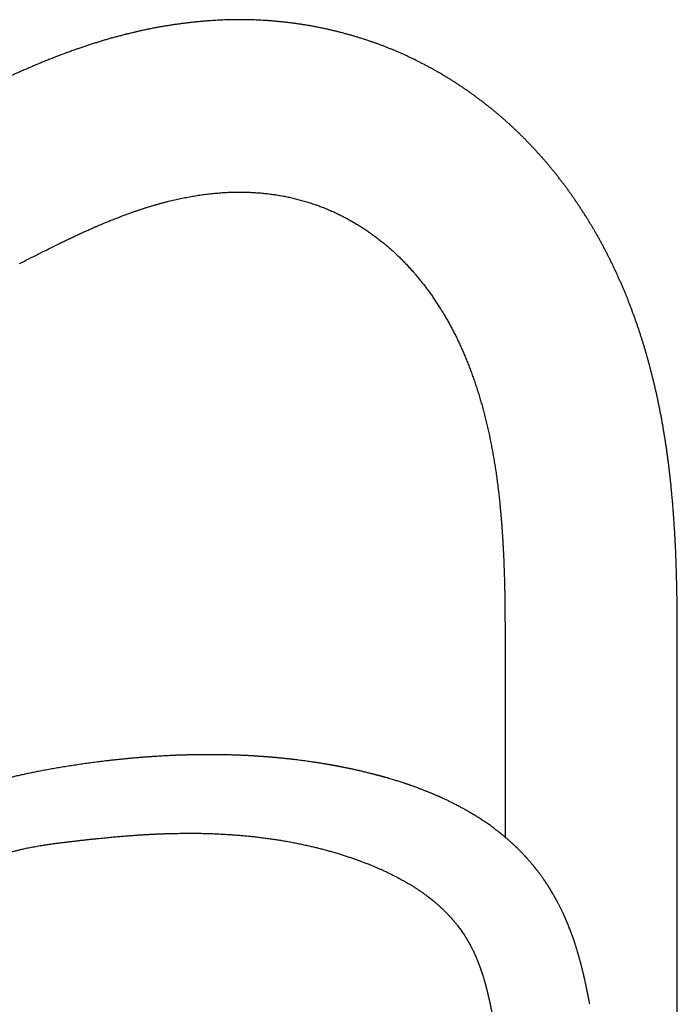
# Model space of a CAD drawing. Header units: millimetres. Extents: x 8 to 1080, y 12 to 906.
# Tile 14 of 76: x 150 to 257, y 746 to 906. Entities that reach past the tile are written whole.
import ezdxf

# ---------------------------------------------------------------- set-up
doc = ezdxf.new("R2010")
doc.units = ezdxf.units.MM

msp = doc.modelspace()

# ---------------------------------------------------------------- linework, layer by layer
at = {"color": 7, "linetype": 'Continuous', "lineweight": 30}
for p, q in [((228.61, 801.81), (228.61, 773.01)), ((256.61, 729.65), (256.61, 801.81)), ((156.94, 772.18), (156.94, 772.18))]:
    msp.add_line(p, q, dxfattribs=at)
for points, knots in [([(180.68, 905.66), (180.56, 905.66), (180.24, 905.63), (179.71, 905.59), (179.1, 905.54), (178.49, 905.48), (177.88, 905.41), (177.27, 905.35), (176.66, 905.27), (176.04, 905.2), (175.43, 905.11), (174.82, 905.03), (174.21, 904.93), (173.6, 904.84), (172.99, 904.73), (172.38, 904.63), (171.77, 904.52), (171.16, 904.4), (170.56, 904.28), (169.95, 904.15), (169.34, 904.02), (168.73, 903.88), (168.12, 903.74), (167.53, 903.6), (167.08, 903.49), (166.83, 903.43), (166.77, 903.41)], [0, 0, 0, 0, 0.025376, 0.069073, 0.112777, 0.15649, 0.200214, 0.243949, 0.287697, 0.331457, 0.375232, 0.419021, 0.462827, 0.506649, 0.550488, 0.594346, 0.638222, 0.682119, 0.726036, 0.769974, 0.813935, 0.857918, 0.901925, 0.945957, 0.987725, 1, 1, 1, 1]), ([(195.23, 905.11), (195.12, 905.12), (194.82, 905.17), (194.33, 905.23), (193.77, 905.31), (193.2, 905.38), (192.64, 905.44), (192.07, 905.5), (191.5, 905.55), (190.94, 905.6), (190.37, 905.65), (189.81, 905.69), (189.24, 905.72), (188.67, 905.75), (188.11, 905.78), (187.54, 905.8), (186.97, 905.82), (186.41, 905.83), (185.84, 905.83), (185.27, 905.83), (184.71, 905.83), (184.14, 905.82), (183.57, 905.81), (183.01, 905.79), (182.44, 905.77), (181.87, 905.74), (181.32, 905.71), (180.92, 905.68), (180.71, 905.67), (180.68, 905.66)], [0, 0, 0, 0, 0.02301, 0.062038, 0.101052, 0.140049, 0.17903, 0.217996, 0.256948, 0.295887, 0.334815, 0.373732, 0.412639, 0.451538, 0.49043, 0.529315, 0.568195, 0.607071, 0.645944, 0.684814, 0.723684, 0.762554, 0.801425, 0.840298, 0.879174, 0.918055, 0.95694, 0.993795, 1, 1, 1, 1]), ([(206.73, 902.31), (206.62, 902.34), (206.34, 902.44), (205.87, 902.59), (205.33, 902.77), (204.79, 902.93), (204.24, 903.1), (203.7, 903.26), (203.16, 903.41), (202.61, 903.56), (202.07, 903.71), (201.52, 903.85), (200.98, 903.98), (200.43, 904.11), (199.89, 904.24), (199.34, 904.36), (198.79, 904.47), (198.25, 904.58), (197.7, 904.69), (197.15, 904.79), (196.61, 904.89), (196.06, 904.98), (195.6, 905.05), (195.32, 905.09), (195.23, 905.11)], [0, 0, 0, 0, 0.027865, 0.075651, 0.123401, 0.171105, 0.218765, 0.266382, 0.313956, 0.361489, 0.408981, 0.456433, 0.503847, 0.551223, 0.598562, 0.645866, 0.693135, 0.740371, 0.787575, 0.834748, 0.881891, 0.929006, 0.976094, 1, 1, 1, 1]), ([(166.77, 903.41), (166.65, 903.38), (166.32, 903.3), (165.78, 903.15), (165.14, 902.98), (164.51, 902.81), (163.88, 902.63), (163.24, 902.44), (162.61, 902.25), (161.98, 902.05), (161.35, 901.85), (160.72, 901.65), (160.09, 901.44), (159.47, 901.23), (159.01, 901.07), (158.75, 900.98), (158.69, 900.95)], [0, 0, 0, 0, 0.044379, 0.122303, 0.200255, 0.27825, 0.356288, 0.434372, 0.5125, 0.590675, 0.668897, 0.747166, 0.825484, 0.903851, 0.978201, 1, 1, 1, 1]), ([(158.69, 900.95), (158.56, 900.91), (158.19, 900.78), (157.59, 900.56), (156.88, 900.3), (156.17, 900.03), (155.46, 899.76), (154.76, 899.48), (154.05, 899.2), (153.35, 898.92), (152.64, 898.63), (151.94, 898.33), (151.4, 898.1), (151.1, 897.97), (151.04, 897.94)], [0, 0, 0, 0, 0.05111, 0.143195, 0.235309, 0.327466, 0.419666, 0.51191, 0.604198, 0.69653, 0.788906, 0.881327, 0.973792, 1, 1, 1, 1]), ([(218.09, 897.09), (217.99, 897.15), (217.74, 897.29), (217.32, 897.53), (216.83, 897.81), (216.34, 898.08), (215.85, 898.34), (215.36, 898.6), (214.87, 898.85), (214.37, 899.1), (213.88, 899.35), (213.38, 899.59), (212.89, 899.82), (212.39, 900.05), (211.9, 900.27), (211.4, 900.49), (210.9, 900.71), (210.4, 900.92), (209.9, 901.12), (209.4, 901.32), (208.9, 901.52), (208.4, 901.71), (207.89, 901.89), (207.39, 902.08), (207, 902.21), (206.78, 902.29), (206.73, 902.31)], [0, 0, 0, 0, 0.0253592, 0.0696274, 0.1138493, 0.1580129, 0.2021181, 0.2461648, 0.290153, 0.3340828, 0.3779543, 0.4217676, 0.4655229, 0.5092205, 0.5528607, 0.5964438, 0.6399702, 0.6834404, 0.7268549, 0.7702142, 0.8135189, 0.8567698, 0.8999673, 0.9431124, 0.9862057, 1, 1, 1, 1]), ([(151.04, 897.94), (150.89, 897.88), (150.49, 897.71), (149.82, 897.41), (149.04, 897.07), (148.26, 896.71), (147.48, 896.35), (146.7, 895.99), (145.92, 895.62), (145.14, 895.25), (144.42, 894.9), (143.95, 894.67), (143.75, 894.57)], [0, 0, 0, 0, 0.0584214, 0.165404, 0.2724117, 0.3794572, 0.4865405, 0.5936617, 0.7008208, 0.8080177, 0.9152524, 1, 1, 1, 1]), ([(226.84, 890.98), (226.76, 891.05), (226.53, 891.24), (226.15, 891.55), (225.7, 891.9), (225.25, 892.25), (224.8, 892.6), (224.35, 892.94), (223.9, 893.27), (223.44, 893.6), (222.99, 893.93), (222.53, 894.25), (222.07, 894.57), (221.61, 894.88), (221.15, 895.19), (220.69, 895.49), (220.23, 895.79), (219.76, 896.08), (219.3, 896.37), (218.83, 896.65), (218.43, 896.89), (218.18, 897.04), (218.09, 897.09)], [0, 0, 0, 0, 0.029478, 0.082239, 0.134952, 0.187603, 0.24019, 0.292712, 0.345168, 0.397558, 0.449879, 0.502131, 0.554313, 0.606425, 0.658466, 0.710434, 0.762329, 0.814151, 0.8659, 0.917573, 0.969173, 1, 1, 1, 1]), ([(235.06, 882.93), (234.99, 883.01), (234.8, 883.23), (234.48, 883.59), (234.1, 884.01), (233.73, 884.43), (233.35, 884.84), (232.97, 885.25), (232.58, 885.65), (232.2, 886.05), (231.81, 886.45), (231.42, 886.84), (231.03, 887.22), (230.64, 887.6), (230.24, 887.98), (229.85, 888.35), (229.45, 888.72), (229.05, 889.08), (228.65, 889.44), (228.24, 889.8), (227.84, 890.15), (227.43, 890.49), (227.1, 890.77), (226.9, 890.93), (226.84, 890.98)], [0, 0, 0, 0, 0.0263245, 0.074398, 0.122447, 0.1704579, 0.2184291, 0.2663586, 0.3142447, 0.3620855, 0.4098792, 0.4576241, 0.5053182, 0.5529599, 0.6005473, 0.6480787, 0.6955522, 0.7429664, 0.7903193, 0.8376095, 0.8848352, 0.931995, 0.9790873, 1, 1, 1, 1]), ([(241.99, 873.47), (241.94, 873.56), (241.78, 873.81), (241.52, 874.22), (241.21, 874.7), (240.89, 875.18), (240.58, 875.66), (240.26, 876.13), (239.94, 876.6), (239.61, 877.07), (239.29, 877.53), (238.96, 877.99), (238.63, 878.44), (238.3, 878.89), (237.96, 879.34), (237.62, 879.78), (237.28, 880.22), (236.94, 880.66), (236.6, 881.09), (236.25, 881.51), (235.9, 881.94), (235.55, 882.36), (235.27, 882.69), (235.1, 882.88), (235.06, 882.93)], [0, 0, 0, 0, 0.025811, 0.073729, 0.121648, 0.16956, 0.217464, 0.265358, 0.31324, 0.36111, 0.408965, 0.456804, 0.504625, 0.552426, 0.600207, 0.647964, 0.695696, 0.743402, 0.791078, 0.838724, 0.886337, 0.933916, 0.981457, 1, 1, 1, 1]), ([(173.66, 876.27), (173.74, 876.29), (173.98, 876.35), (174.37, 876.45), (174.85, 876.56), (175.34, 876.67), (175.82, 876.77), (176.3, 876.87), (176.78, 876.97), (177.27, 877.06), (177.75, 877.14), (178.24, 877.22), (178.72, 877.3), (179.21, 877.37), (179.7, 877.44), (180.18, 877.5), (180.67, 877.55), (181.16, 877.61), (181.65, 877.65), (182.13, 877.69), (182.47, 877.72), (182.65, 877.73), (182.67, 877.74)], [0, 0, 0, 0, 0.025372, 0.07862, 0.131922, 0.185304, 0.238767, 0.292309, 0.345928, 0.399621, 0.453388, 0.507226, 0.561132, 0.615104, 0.669139, 0.723234, 0.777386, 0.831591, 0.885846, 0.940147, 0.99167, 1, 1, 1, 1]), ([(182.67, 877.74), (182.74, 877.74), (182.95, 877.75), (183.3, 877.78), (183.73, 877.8), (184.16, 877.81), (184.59, 877.83), (185.02, 877.83), (185.45, 877.83), (185.88, 877.83), (186.31, 877.82), (186.74, 877.81), (187.17, 877.79), (187.6, 877.77), (188.03, 877.74), (188.46, 877.71), (188.89, 877.68), (189.32, 877.64), (189.75, 877.59), (190.18, 877.54), (190.6, 877.48), (190.91, 877.44), (191.08, 877.41), (191.12, 877.41)], [0, 0, 0, 0, 0.023023, 0.073967, 0.124939, 0.175949, 0.226992, 0.278058, 0.329141, 0.380232, 0.431323, 0.482404, 0.533468, 0.584507, 0.635513, 0.686479, 0.737399, 0.788264, 0.839069, 0.889807, 0.940472, 0.988305, 1, 1, 1, 1]), ([(191.12, 877.41), (191.18, 877.4), (191.37, 877.37), (191.7, 877.32), (192.11, 877.25), (192.51, 877.18), (192.91, 877.1), (193.32, 877.01), (193.72, 876.93), (194.12, 876.83), (194.52, 876.74), (194.92, 876.64), (195.32, 876.53), (195.72, 876.42), (196.11, 876.3), (196.51, 876.19), (196.91, 876.06), (197.3, 875.93), (197.57, 875.85), (197.7, 875.8)], [0, 0, 0, 0, 0.027898, 0.089796, 0.151585, 0.213233, 0.274735, 0.336085, 0.397279, 0.458315, 0.519187, 0.579895, 0.640437, 0.70081, 0.761015, 0.821051, 0.880918, 0.940616, 1, 1, 1, 1]), ([(168.05, 874.57), (168.14, 874.6), (168.39, 874.69), (168.81, 874.83), (169.32, 875), (169.83, 875.17), (170.34, 875.33), (170.85, 875.49), (171.37, 875.64), (171.88, 875.79), (172.39, 875.94), (172.91, 876.08), (173.33, 876.19), (173.58, 876.25), (173.66, 876.27)], [0, 0, 0, 0, 0.04437, 0.135117, 0.225943, 0.316889, 0.407956, 0.499144, 0.590453, 0.681883, 0.773432, 0.865101, 0.956889, 1, 1, 1, 1]), ([(197.7, 875.8), (197.75, 875.78), (197.92, 875.73), (198.2, 875.63), (198.54, 875.5), (198.88, 875.37), (199.22, 875.24), (199.55, 875.1), (199.89, 874.96), (200.23, 874.82), (200.57, 874.67), (200.9, 874.51), (201.24, 874.36), (201.58, 874.19), (201.91, 874.03), (202.25, 873.86), (202.58, 873.68), (202.91, 873.51), (203.25, 873.32), (203.57, 873.14), (203.82, 873), (203.96, 872.92), (203.99, 872.9)], [0, 0, 0, 0, 0.025422, 0.080529, 0.135456, 0.190164, 0.244658, 0.298943, 0.353024, 0.406905, 0.460593, 0.514093, 0.56741, 0.62055, 0.673518, 0.72632, 0.778961, 0.831448, 0.883784, 0.935976, 0.985131, 1, 1, 1, 1]), ([(162.15, 872.24), (162.25, 872.29), (162.55, 872.42), (163.05, 872.63), (163.65, 872.88), (164.25, 873.12), (164.85, 873.37), (165.46, 873.6), (166.06, 873.83), (166.66, 874.06), (167.27, 874.28), (167.73, 874.45), (167.99, 874.55), (168.05, 874.57)], [0, 0, 0, 0, 0.051104, 0.152882, 0.254709, 0.356616, 0.458602, 0.560667, 0.662812, 0.765038, 0.867345, 0.969733, 1, 1, 1, 1]), ([(156.14, 869.46), (156.25, 869.52), (156.6, 869.69), (157.18, 869.97), (157.86, 870.3), (158.55, 870.62), (159.24, 870.94), (159.93, 871.26), (160.62, 871.57), (161.3, 871.87), (161.81, 872.1), (162.09, 872.22), (162.15, 872.24)], [0, 0, 0, 0, 0.058418, 0.173043, 0.287703, 0.402418, 0.517189, 0.632015, 0.746898, 0.861838, 0.970847, 1, 1, 1, 1]), ([(203.99, 872.9), (204.04, 872.87), (204.19, 872.78), (204.44, 872.63), (204.74, 872.45), (205.05, 872.26), (205.35, 872.06), (205.65, 871.87), (205.96, 871.67), (206.26, 871.46), (206.56, 871.25), (206.86, 871.04), (207.17, 870.82), (207.47, 870.6), (207.77, 870.37), (208.07, 870.14), (208.37, 869.91), (208.67, 869.67), (208.91, 869.48), (209.05, 869.36), (209.08, 869.33)], [0, 0, 0, 0, 0.0295461, 0.0898589, 0.1500319, 0.2100388, 0.2698869, 0.3295831, 0.3891341, 0.4485465, 0.5078267, 0.5669808, 0.6260147, 0.684934, 0.7437445, 0.8024513, 0.8610596, 0.9195743, 0.9780003, 1, 1, 1, 1]), ([(247.81, 862.2), (247.77, 862.3), (247.65, 862.57), (247.46, 863.01), (247.23, 863.53), (247, 864.04), (246.77, 864.56), (246.53, 865.07), (246.29, 865.58), (246.05, 866.08), (245.81, 866.59), (245.56, 867.09), (245.31, 867.58), (245.06, 868.08), (244.8, 868.57), (244.54, 869.06), (244.28, 869.54), (244.02, 870.02), (243.75, 870.5), (243.48, 870.98), (243.21, 871.45), (242.93, 871.92), (242.65, 872.39), (242.37, 872.85), (242.15, 873.21), (242.03, 873.42), (241.99, 873.47)], [0, 0, 0, 0, 0.023375, 0.066972, 0.110585, 0.154212, 0.197852, 0.241506, 0.285172, 0.32885, 0.372539, 0.416238, 0.459948, 0.503666, 0.547393, 0.591126, 0.634866, 0.678611, 0.72236, 0.766112, 0.809865, 0.853619, 0.897371, 0.94112, 0.984865, 1, 1, 1, 1]), ([(149.67, 866.22), (149.93, 866.35), (150.67, 866.73), (151.91, 867.36), (153.38, 868.09), (154.79, 868.8), (155.71, 869.25), (156.14, 869.46)], [0, 0, 0, 0, 0.118852, 0.3464, 0.573956, 0.801524, 1, 1, 1, 1]), ([(209.08, 869.33), (209.13, 869.3), (209.25, 869.2), (209.46, 869.02), (209.7, 868.81), (209.95, 868.6), (210.2, 868.38), (210.45, 868.15), (210.69, 867.93), (210.94, 867.7), (211.19, 867.46), (211.43, 867.22), (211.68, 866.98), (211.93, 866.73), (212.17, 866.48), (212.42, 866.22), (212.67, 865.96), (212.91, 865.7), (213.16, 865.43), (213.4, 865.16), (213.64, 864.89), (213.8, 864.7), (213.88, 864.62)], [0, 0, 0, 0, 0.026405, 0.078348, 0.13022, 0.182007, 0.233716, 0.285351, 0.336918, 0.388422, 0.439866, 0.491256, 0.542596, 0.59389, 0.645141, 0.696354, 0.747531, 0.798676, 0.849792, 0.900882, 0.951949, 1, 1, 1, 1]), ([(213.88, 864.62), (213.92, 864.57), (214.03, 864.44), (214.21, 864.22), (214.43, 863.96), (214.65, 863.69), (214.87, 863.42), (215.09, 863.15), (215.31, 862.87), (215.53, 862.58), (215.74, 862.3), (215.96, 862), (216.18, 861.71), (216.4, 861.41), (216.61, 861.1), (216.83, 860.8), (217.04, 860.48), (217.25, 860.17), (217.47, 859.85), (217.68, 859.52), (217.89, 859.2), (218.08, 858.9), (218.19, 858.72), (218.24, 858.64)], [0, 0, 0, 0, 0.025867, 0.07544, 0.125007, 0.174563, 0.22411, 0.273651, 0.323189, 0.372724, 0.42226, 0.471798, 0.521339, 0.570886, 0.620439, 0.670002, 0.719574, 0.769158, 0.818755, 0.868366, 0.917992, 0.967634, 1, 1, 1, 1]), ([(251.58, 851.51), (251.55, 851.61), (251.47, 851.9), (251.33, 852.37), (251.16, 852.92), (250.99, 853.47), (250.82, 854.02), (250.65, 854.56), (250.47, 855.11), (250.29, 855.65), (250.11, 856.19), (249.92, 856.73), (249.73, 857.26), (249.54, 857.8), (249.34, 858.33), (249.15, 858.86), (248.95, 859.39), (248.74, 859.91), (248.54, 860.43), (248.33, 860.95), (248.11, 861.47), (247.94, 861.89), (247.84, 862.13), (247.81, 862.2)], [0, 0, 0, 0, 0.026762, 0.076686, 0.126628, 0.176591, 0.226574, 0.276578, 0.326603, 0.376648, 0.426715, 0.476802, 0.52691, 0.577039, 0.627188, 0.677358, 0.727549, 0.777759, 0.82799, 0.87824, 0.92851, 0.978798, 1, 1, 1, 1]), ([(218.24, 858.64), (218.27, 858.59), (218.36, 858.45), (218.51, 858.2), (218.69, 857.91), (218.87, 857.61), (219.04, 857.3), (219.22, 857), (219.4, 856.69), (219.57, 856.37), (219.74, 856.05), (219.92, 855.73), (220.09, 855.4), (220.26, 855.07), (220.43, 854.74), (220.6, 854.4), (220.76, 854.06), (220.93, 853.72), (221.09, 853.37), (221.26, 853.02), (221.42, 852.66), (221.58, 852.3), (221.74, 851.94), (221.89, 851.6), (221.99, 851.37), (222.03, 851.27)], [0, 0, 0, 0, 0.023409, 0.067878, 0.11237, 0.15689, 0.201438, 0.246014, 0.29062, 0.335257, 0.379924, 0.424623, 0.469353, 0.514116, 0.558911, 0.60374, 0.648601, 0.693496, 0.738424, 0.783386, 0.828382, 0.873412, 0.918475, 0.963572, 1, 1, 1, 1]), ([(222.03, 851.27), (222.06, 851.21), (222.13, 851.03), (222.26, 850.73), (222.41, 850.37), (222.55, 850), (222.7, 849.63), (222.84, 849.26), (222.98, 848.89), (223.12, 848.51), (223.26, 848.12), (223.4, 847.74), (223.54, 847.35), (223.67, 846.96), (223.8, 846.57), (223.93, 846.17), (224.06, 845.77), (224.19, 845.37), (224.32, 844.96), (224.44, 844.55), (224.56, 844.15), (224.63, 843.89), (224.67, 843.76)], [0, 0, 0, 0, 0.026769, 0.077886, 0.129036, 0.180229, 0.231463, 0.282739, 0.334056, 0.385414, 0.436813, 0.488251, 0.53973, 0.591247, 0.642804, 0.694399, 0.746033, 0.797703, 0.849411, 0.901155, 0.952936, 1, 1, 1, 1]), ([(254.2, 840.16), (254.18, 840.27), (254.13, 840.57), (254.04, 841.07), (253.93, 841.66), (253.81, 842.25), (253.69, 842.84), (253.57, 843.42), (253.45, 844.01), (253.33, 844.59), (253.2, 845.18), (253.06, 845.76), (252.93, 846.34), (252.79, 846.91), (252.65, 847.49), (252.51, 848.07), (252.36, 848.64), (252.21, 849.21), (252.06, 849.78), (251.91, 850.35), (251.75, 850.9), (251.64, 851.29), (251.58, 851.49), (251.58, 851.51)], [0, 0, 0, 0, 0.027283, 0.078168, 0.129067, 0.17998, 0.230909, 0.281853, 0.332814, 0.38379, 0.434784, 0.485794, 0.536821, 0.587866, 0.638929, 0.69001, 0.741109, 0.792227, 0.843364, 0.89452, 0.945695, 0.994196, 1, 1, 1, 1]), ([(224.67, 843.76), (224.69, 843.69), (224.75, 843.48), (224.86, 843.12), (224.97, 842.68), (225.09, 842.25), (225.21, 841.82), (225.32, 841.38), (225.43, 840.94), (225.54, 840.49), (225.64, 840.05), (225.75, 839.6), (225.85, 839.15), (225.95, 838.7), (226.05, 838.24), (226.15, 837.79), (226.24, 837.33), (226.33, 836.87), (226.42, 836.41), (226.51, 835.94), (226.58, 835.56), (226.62, 835.33), (226.63, 835.26)], [0, 0, 0, 0, 0.027278, 0.079698, 0.132145, 0.184624, 0.237135, 0.289676, 0.342248, 0.394849, 0.44748, 0.500139, 0.552826, 0.60554, 0.658282, 0.711049, 0.763842, 0.81666, 0.869503, 0.922369, 0.975259, 1, 1, 1, 1]), ([(255.62, 829.84), (255.61, 829.95), (255.57, 830.28), (255.52, 830.81), (255.45, 831.44), (255.38, 832.07), (255.31, 832.7), (255.23, 833.33), (255.15, 833.96), (255.07, 834.59), (254.98, 835.21), (254.9, 835.84), (254.81, 836.46), (254.71, 837.08), (254.61, 837.7), (254.52, 838.33), (254.41, 838.94), (254.31, 839.56), (254.24, 839.96), (254.2, 840.16)], [0, 0, 0, 0, 0.032415, 0.092932, 0.153458, 0.213993, 0.274538, 0.335093, 0.395659, 0.456236, 0.516824, 0.577424, 0.638036, 0.69866, 0.759298, 0.819949, 0.880613, 0.941292, 1, 1, 1, 1]), ([(226.63, 835.26), (226.65, 835.17), (226.69, 834.92), (226.77, 834.5), (226.85, 834), (226.93, 833.5), (227.01, 832.99), (227.09, 832.49), (227.16, 831.98), (227.24, 831.47), (227.31, 830.96), (227.37, 830.45), (227.44, 829.94), (227.5, 829.42), (227.56, 828.91), (227.62, 828.39), (227.67, 827.87), (227.72, 827.45), (227.74, 827.2), (227.75, 827.12)], [0, 0, 0, 0, 0.032409, 0.094889, 0.157386, 0.219905, 0.282443, 0.345001, 0.407578, 0.470174, 0.532787, 0.595418, 0.658066, 0.720729, 0.783408, 0.846101, 0.908809, 0.971531, 1, 1, 1, 1]), ([(256.34, 819.66), (256.33, 819.79), (256.31, 820.17), (256.28, 820.8), (256.25, 821.54), (256.2, 822.28), (256.16, 823.02), (256.11, 823.76), (256.06, 824.5), (256.01, 825.24), (255.96, 825.98), (255.9, 826.72), (255.84, 827.46), (255.77, 828.19), (255.71, 828.92), (255.65, 829.47), (255.62, 829.77), (255.62, 829.84)], [0, 0, 0, 0, 0.038681, 0.111262, 0.183846, 0.256434, 0.329025, 0.40162, 0.47422, 0.546823, 0.619432, 0.692045, 0.764664, 0.837288, 0.909918, 0.978732, 1, 1, 1, 1]), ([(227.75, 827.12), (227.76, 827.01), (227.79, 826.68), (227.84, 826.14), (227.9, 825.5), (227.96, 824.86), (228.01, 824.21), (228.06, 823.57), (228.11, 822.92), (228.15, 822.27), (228.19, 821.63), (228.23, 820.98), (228.27, 820.33), (228.3, 819.68), (228.34, 819.05), (228.35, 818.63), (228.36, 818.43)], [0, 0, 0, 0, 0.038678, 0.113033, 0.187395, 0.261763, 0.33614, 0.410523, 0.484913, 0.559308, 0.63371, 0.708118, 0.78253, 0.856948, 0.93137, 1, 1, 1, 1]), ([(256.57, 810.55), (256.57, 810.7), (256.57, 811.13), (256.56, 811.85), (256.55, 812.7), (256.53, 813.55), (256.51, 814.4), (256.49, 815.25), (256.47, 816.1), (256.44, 816.96), (256.41, 817.8), (256.38, 818.64), (256.35, 819.26), (256.34, 819.59), (256.34, 819.66)], [0, 0, 0, 0, 0.049587, 0.142931, 0.236275, 0.329621, 0.422967, 0.516315, 0.609664, 0.703014, 0.796366, 0.889721, 0.978164, 1, 1, 1, 1]), ([(228.36, 818.43), (228.37, 818.3), (228.39, 817.91), (228.41, 817.26), (228.44, 816.49), (228.47, 815.72), (228.49, 814.95), (228.51, 814.18), (228.53, 813.41), (228.54, 812.63), (228.56, 811.86), (228.57, 811.09), (228.57, 810.58), (228.57, 810.32)], [0, 0, 0, 0, 0.049586, 0.144656, 0.239728, 0.334803, 0.42988, 0.524959, 0.620039, 0.715122, 0.810206, 0.90529, 1, 1, 1, 1]), ([(228.57, 810.32), (228.58, 810.03), (228.58, 809.17), (228.59, 807.75), (228.6, 806.07), (228.61, 804.38), (228.61, 802.96), (228.61, 802.11), (228.61, 801.81)], [0, 0, 0, 0, 0.104037, 0.302121, 0.500206, 0.69829, 0.896374, 1, 1, 1, 1]), ([(256.61, 801.81), (256.61, 802.12), (256.61, 802.99), (256.61, 804.45), (256.6, 806.17), (256.59, 807.89), (256.58, 809.35), (256.58, 810.24), (256.57, 810.55)], [0, 0, 0, 0, 0.104037, 0.301294, 0.498552, 0.695809, 0.893066, 1, 1, 1, 1]), ([(242.37, 745.84), (242.36, 745.92), (242.33, 746.06), (242.29, 746.28), (242.25, 746.48), (242.21, 746.68), (242.18, 746.86), (242.15, 747.02), (242.12, 747.18), (242.09, 747.32), (242.06, 747.45), (242.04, 747.57), (242.02, 747.67), (242, 747.76), (241.99, 747.84), (241.98, 747.88), (241.97, 747.91), (241.97, 747.93), (241.96, 747.95), (241.96, 747.99), (241.94, 748.04), (241.93, 748.11), (241.91, 748.2), (241.89, 748.31), (241.86, 748.43), (241.84, 748.56), (241.81, 748.7), (241.78, 748.85), (241.75, 748.99), (241.71, 749.13), (241.67, 749.36), (241.6, 749.66), (241.52, 750.01), (241.45, 750.32), (241.38, 750.61), (241.31, 750.9), (241.24, 751.2), (241.17, 751.51), (241.1, 751.77), (241.05, 751.97), (241.01, 752.12), (240.97, 752.27), (240.93, 752.41), (240.9, 752.56), (240.86, 752.71), (240.82, 752.85), (240.78, 752.99), (240.75, 753.1), (240.73, 753.19), (240.71, 753.26), (240.69, 753.31), (240.68, 753.35), (240.67, 753.38), (240.66, 753.42), (240.65, 753.46), (240.64, 753.52), (240.62, 753.59), (240.59, 753.67), (240.56, 753.77), (240.53, 753.89), (240.49, 754.03), (240.45, 754.17), (240.4, 754.33), (240.35, 754.49), (240.3, 754.68), (240.23, 754.89), (240.16, 755.12), (240.09, 755.34), (240.03, 755.52), (239.98, 755.68), (239.94, 755.81), (239.9, 755.93), (239.84, 756.1), (239.76, 756.33), (239.69, 756.55), (239.63, 756.7), (239.61, 756.77), (239.58, 756.85), (239.55, 756.93), (239.53, 757), (239.51, 757.06), (239.49, 757.1), (239.48, 757.14), (239.47, 757.17), (239.45, 757.2), (239.44, 757.25), (239.42, 757.3), (239.39, 757.38), (239.36, 757.47), (239.32, 757.57), (239.28, 757.68), (239.21, 757.86), (239.11, 758.11), (238.98, 758.45), (238.84, 758.79), (238.7, 759.13), (238.56, 759.46), (238.45, 759.72), (238.37, 759.89), (238.33, 759.98), (238.3, 760.06), (238.27, 760.13), (238.24, 760.19), (238.22, 760.23), (238.21, 760.26), (238.2, 760.29), (238.19, 760.31), (238.17, 760.34), (238.15, 760.38), (238.12, 760.45), (238.09, 760.53), (238.04, 760.63), (237.98, 760.76), (237.9, 760.92), (237.81, 761.1), (237.72, 761.3), (237.62, 761.49), (237.53, 761.68), (237.44, 761.85), (237.35, 762.04), (237.25, 762.22), (237.15, 762.42), (237.06, 762.59), (236.98, 762.73), (236.93, 762.83), (236.88, 762.92), (236.85, 762.98), (236.82, 763.02), (236.81, 763.05), (236.8, 763.07), (236.79, 763.09), (236.77, 763.11), (236.75, 763.14), (236.73, 763.19), (236.7, 763.24), (236.67, 763.29), (236.64, 763.35), (236.59, 763.44), (236.51, 763.57), (236.34, 763.88), (236.16, 764.17), (235.99, 764.46), (235.91, 764.58), (235.83, 764.71), (235.75, 764.83), (235.68, 764.95), (235.61, 765.07), (235.54, 765.18), (235.47, 765.28), (235.41, 765.36), (235.37, 765.43), (235.34, 765.47), (235.32, 765.5), (235.3, 765.54), (235.27, 765.58), (235.23, 765.64), (235.19, 765.71), (235.13, 765.79), (235.07, 765.88), (235, 765.98), (234.94, 766.07), (234.87, 766.17), (234.81, 766.26), (234.72, 766.39), (234.6, 766.55), (234.47, 766.74), (234.34, 766.91), (234.23, 767.06), (234.12, 767.2), (234.03, 767.33), (233.94, 767.44), (233.87, 767.54), (233.81, 767.61), (233.76, 767.68), (233.71, 767.74), (233.68, 767.78), (233.65, 767.81), (233.62, 767.85), (233.58, 767.9), (233.54, 767.96), (233.48, 768.03), (233.42, 768.11), (233.34, 768.2), (233.27, 768.29), (233.19, 768.39), (233.08, 768.52), (232.94, 768.69), (232.76, 768.9), (232.57, 769.12), (232.38, 769.33), (232.24, 769.49), (232.15, 769.59), (232.11, 769.64), (232.07, 769.68), (232.03, 769.72), (232, 769.75), (231.98, 769.78), (231.97, 769.79), (231.95, 769.81), (231.92, 769.84), (231.89, 769.88), (231.85, 769.92), (231.79, 769.98), (231.71, 770.07), (231.61, 770.18), (231.48, 770.31), (231.36, 770.44), (231.24, 770.56), (231.11, 770.69), (230.98, 770.83), (230.84, 770.97), (230.69, 771.11), (230.58, 771.22), (230.49, 771.31), (230.42, 771.37), (230.35, 771.44), (230.29, 771.5), (230.22, 771.56), (230.17, 771.61), (230.12, 771.66), (230.09, 771.69), (230.06, 771.71), (230.04, 771.73), (230.02, 771.75), (229.99, 771.78), (229.94, 771.83), (229.88, 771.88), (229.81, 771.95), (229.73, 772.02), (229.65, 772.09), (229.56, 772.18), (229.47, 772.26), (229.37, 772.34), (229.26, 772.45), (229.11, 772.57), (228.95, 772.72), (228.78, 772.86), (228.61, 773), (228.44, 773.15), (228.3, 773.26), (228.18, 773.36), (228.1, 773.43), (228.03, 773.48), (227.97, 773.54), (227.91, 773.58), (227.87, 773.61), (227.83, 773.64), (227.8, 773.67), (227.76, 773.7), (227.71, 773.74), (227.65, 773.79), (227.57, 773.85), (227.48, 773.92), (227.36, 774.01), (227.24, 774.11), (227.02, 774.28), (226.73, 774.49), (226.38, 774.75), (226.05, 774.99), (225.73, 775.21), (225.4, 775.44), (225.07, 775.67), (224.74, 775.88), (224.42, 776.09), (224.15, 776.26), (223.94, 776.39), (223.81, 776.47), (223.69, 776.55), (223.57, 776.62), (223.47, 776.68), (223.37, 776.74), (223.28, 776.79), (223.2, 776.84), (223.14, 776.88), (223.09, 776.91), (223.06, 776.93), (223.01, 776.95), (222.96, 776.98), (222.9, 777.02), (222.81, 777.07), (222.71, 777.13), (222.59, 777.2), (222.45, 777.28), (222.3, 777.37), (222.11, 777.47), (221.9, 777.59), (221.66, 777.72), (221.4, 777.86), (221.13, 778.01), (220.84, 778.16), (220.56, 778.31), (220.28, 778.44), (220.02, 778.58), (219.77, 778.7), (219.52, 778.82), (219.28, 778.94), (218.94, 779.1), (218.64, 779.24), (218.4, 779.35), (218.3, 779.4), (218.2, 779.44), (218.11, 779.48), (218.03, 779.52), (217.96, 779.55), (217.9, 779.57), (217.85, 779.6), (217.78, 779.63), (217.71, 779.66), (217.62, 779.7), (217.52, 779.74), (217.4, 779.8), (217.26, 779.85), (217.11, 779.92), (216.95, 779.99), (216.78, 780.06), (216.6, 780.13), (216.42, 780.21), (216.23, 780.28), (216.05, 780.36), (215.87, 780.43), (215.59, 780.54), (215.21, 780.69), (214.78, 780.85), (214.41, 780.99), (214.1, 781.11), (213.79, 781.22), (213.5, 781.32), (213.28, 781.4), (213.13, 781.45), (213.05, 781.48), (212.98, 781.51), (212.91, 781.53), (212.86, 781.55), (212.82, 781.56), (212.78, 781.57), (212.76, 781.58), (212.72, 781.59), (212.66, 781.61), (212.59, 781.64), (212.51, 781.66), (212.41, 781.7), (212.3, 781.73), (212.01, 781.83), (211.55, 781.98), (210.84, 782.2), (210.08, 782.44), (209.48, 782.61), (209.11, 782.72), (208.96, 782.76), (208.82, 782.8), (208.68, 782.84), (208.55, 782.87), (208.44, 782.9), (208.34, 782.93), (208.25, 782.95), (208.19, 782.97), (208.14, 782.98), (208.1, 782.99), (208.08, 783), (208.05, 783.01), (208.02, 783.02), (207.97, 783.03), (207.91, 783.04), (207.84, 783.06), (207.76, 783.09), (207.65, 783.11), (207.53, 783.15), (207.38, 783.18), (207.22, 783.23), (207.04, 783.27), (206.85, 783.32), (206.62, 783.38), (206.36, 783.44), (206.08, 783.51), (205.81, 783.58), (205.55, 783.64), (205.3, 783.7), (205.06, 783.76), (204.82, 783.81), (204.58, 783.86), (204.33, 783.92), (204.07, 783.98), (203.83, 784.03), (203.6, 784.08), (203.38, 784.13), (203.18, 784.17), (202.98, 784.21), (202.78, 784.25), (202.57, 784.29), (202.38, 784.33), (202.2, 784.37), (202.05, 784.4), (201.89, 784.43), (201.73, 784.46), (201.56, 784.49), (201.4, 784.52), (201.25, 784.55), (201.11, 784.58), (200.99, 784.6), (200.89, 784.62), (200.83, 784.63), (200.8, 784.63), (200.79, 784.64), (200.78, 784.64), (200.77, 784.64), (200.74, 784.65), (200.7, 784.65), (200.63, 784.67), (200.55, 784.68), (200.45, 784.7), (200.33, 784.72), (200.21, 784.74), (200.07, 784.77), (199.92, 784.79), (199.75, 784.82), (199.57, 784.85), (199.38, 784.89), (199.07, 784.94), (198.65, 785), (198.11, 785.09), (197.56, 785.17), (197.03, 785.25), (196.53, 785.32), (196.06, 785.39), (195.57, 785.45), (195.07, 785.52), (194.55, 785.58), (194, 785.65), (193.44, 785.71), (192.85, 785.77), (192.25, 785.83), (191.63, 785.9), (191.11, 785.94), (190.7, 785.98), (190.42, 786), (190.14, 786.02), (189.87, 786.05), (189.63, 786.06), (189.4, 786.08), (189.19, 786.1), (189, 786.11), (188.82, 786.12), (188.65, 786.13), (188.51, 786.14), (188.37, 786.15), (188.26, 786.16), (188.16, 786.17), (188.08, 786.17), (188.01, 786.18), (187.93, 786.18), (187.85, 786.19), (187.75, 786.19), (187.64, 786.2), (187.52, 786.2), (187.39, 786.21), (187.24, 786.22), (187.08, 786.23), (186.9, 786.24), (186.7, 786.25), (186.48, 786.26), (186.24, 786.27), (185.99, 786.28), (185.72, 786.29), (185.44, 786.31), (185.15, 786.32), (184.85, 786.33), (184.53, 786.34), (184.2, 786.35), (183.78, 786.36), (183.27, 786.37), (182.68, 786.39), (182.11, 786.39), (181.56, 786.4), (181.02, 786.4), (180.51, 786.4), (180.01, 786.4), (179.53, 786.4), (179.07, 786.4), (178.63, 786.39), (178.22, 786.38), (177.82, 786.38), (177.44, 786.37), (177.08, 786.36), (176.75, 786.35), (176.44, 786.34), (176.14, 786.33), (175.83, 786.32), (175.5, 786.31), (175.18, 786.3), (174.79, 786.28), (174.36, 786.26), (173.87, 786.24), (173.36, 786.21), (172.83, 786.18), (172.28, 786.15), (171.72, 786.11), (171.13, 786.08), (170.53, 786.03), (169.92, 785.99), (169.29, 785.94), (168.64, 785.88), (167.98, 785.83), (167.3, 785.76), (166.6, 785.7), (165.89, 785.62), (165.17, 785.55), (164.43, 785.47), (163.58, 785.37), (162.63, 785.25), (161.6, 785.12), (160.59, 784.98), (159.58, 784.84), (158.57, 784.69), (157.56, 784.53), (156.57, 784.37), (155.6, 784.21), (154.65, 784.04), (153.72, 783.87), (152.83, 783.7), (151.98, 783.53), (151.18, 783.36), (150.39, 783.2), (149.61, 783.03), (148.86, 782.86), (148.11, 782.69), (147.39, 782.52), (146.68, 782.35), (145.98, 782.18), (145.3, 782), (144.63, 781.83), (143.93, 781.64), (143.21, 781.44), (142.46, 781.23), (141.73, 781.02), (141, 780.8), (140.27, 780.58), (139.54, 780.35), (139.01, 780.18), (138.66, 780.06), (138.5, 780.01), (138.32, 779.95), (138.14, 779.89), (137.94, 779.82), (137.72, 779.74), (137.47, 779.66), (137.19, 779.56), (136.9, 779.46), (136.59, 779.35), (136.27, 779.23), (135.92, 779.1), (135.56, 778.97), (135.19, 778.83), (134.8, 778.68), (134.4, 778.52), (133.99, 778.35), (133.56, 778.18), (133.2, 778.02), (132.91, 777.9), (132.69, 777.81), (132.48, 777.71), (132.29, 777.63), (132.1, 777.55), (131.93, 777.47), (131.77, 777.39), (131.61, 777.32), (131.45, 777.25), (131.29, 777.17), (131.15, 777.11), (131.03, 777.05), (130.93, 777), (130.85, 776.96), (130.78, 776.93), (130.73, 776.91), (130.7, 776.9), (130.69, 776.89), (130.67, 776.88), (130.65, 776.87), (130.61, 776.85), (130.56, 776.82), (130.49, 776.79), (130.42, 776.76), (130.34, 776.72), (130.23, 776.67), (130.1, 776.6), (129.93, 776.52), (129.76, 776.43), (129.59, 776.34), (129.41, 776.25), (129.23, 776.16), (129.04, 776.05), (128.83, 775.94), (128.61, 775.82), (128.38, 775.69), (128.16, 775.57), (127.95, 775.45), (127.77, 775.34), (127.61, 775.25), (127.48, 775.17), (127.36, 775.1), (127.25, 775.03), (127.14, 774.97), (127.06, 774.91), (126.99, 774.87), (126.95, 774.84), (126.91, 774.82), (126.88, 774.8), (126.84, 774.77), (126.73, 774.71), (126.57, 774.6), (126.36, 774.46), (126.14, 774.32), (125.93, 774.17), (125.75, 774.05), (125.64, 773.97), (125.59, 773.94)], [0, 0, 0, 0, 0.001748, 0.003349, 0.004917, 0.006406, 0.007789, 0.009066, 0.010236, 0.011301, 0.012259, 0.013222, 0.014047, 0.014735, 0.015284, 0.015695, 0.015832, 0.015943, 0.01609, 0.016357, 0.016719, 0.017299, 0.017998, 0.018815, 0.019727, 0.020751, 0.021861, 0.022971, 0.024073, 0.025169, 0.026257, 0.029212, 0.032112, 0.034274, 0.036442, 0.038683, 0.040997, 0.043386, 0.045848, 0.046955, 0.048076, 0.049211, 0.05036, 0.051524, 0.052636, 0.053813, 0.054846, 0.055735, 0.056479, 0.056928, 0.057301, 0.057599, 0.05783, 0.058094, 0.058417, 0.058846, 0.059392, 0.060053, 0.060847, 0.061761, 0.062796, 0.063951, 0.065206, 0.066437, 0.067621, 0.069583, 0.071404, 0.073084, 0.074623, 0.075734, 0.076758, 0.077695, 0.078553, 0.080756, 0.083045, 0.083659, 0.084278, 0.084904, 0.085533, 0.086096, 0.086569, 0.0869, 0.087165, 0.087376, 0.087643, 0.087989, 0.088413, 0.088917, 0.089728, 0.090576, 0.091432, 0.092297, 0.094847, 0.097467, 0.100187, 0.103025, 0.10562, 0.108306, 0.109136, 0.109875, 0.110519, 0.111071, 0.111528, 0.111863, 0.11212, 0.112299, 0.112462, 0.112713, 0.113056, 0.113452, 0.114236, 0.115097, 0.116034, 0.117409, 0.11892, 0.120541, 0.12226, 0.12365, 0.125099, 0.126606, 0.128171, 0.129795, 0.131466, 0.132463, 0.133317, 0.134029, 0.134599, 0.134884, 0.135113, 0.135285, 0.135406, 0.135572, 0.135846, 0.136222, 0.136671, 0.137141, 0.137631, 0.138142, 0.139427, 0.140825, 0.145969, 0.147055, 0.148139, 0.149221, 0.150302, 0.151352, 0.152312, 0.153322, 0.154203, 0.154955, 0.155577, 0.155878, 0.156163, 0.156435, 0.156781, 0.157265, 0.157886, 0.158643, 0.159457, 0.160337, 0.161193, 0.162026, 0.162835, 0.16362, 0.165464, 0.167161, 0.168711, 0.170114, 0.17139, 0.17257, 0.173655, 0.174425, 0.175139, 0.175796, 0.176372, 0.17668, 0.176963, 0.17732, 0.177766, 0.178299, 0.178962, 0.179724, 0.180585, 0.181479, 0.182359, 0.183227, 0.185221, 0.187143, 0.189337, 0.191442, 0.193465, 0.193944, 0.194417, 0.19487, 0.19525, 0.195553, 0.19578, 0.195929, 0.196073, 0.196343, 0.196711, 0.197178, 0.197743, 0.198407, 0.199763, 0.201101, 0.2024, 0.20366, 0.20488, 0.20635, 0.207771, 0.209204, 0.21066, 0.21132, 0.211985, 0.212654, 0.213328, 0.213985, 0.214545, 0.214999, 0.215348, 0.215592, 0.215755, 0.215967, 0.216249, 0.216725, 0.217321, 0.218038, 0.21878, 0.219618, 0.220522, 0.221427, 0.22233, 0.223232, 0.224838, 0.226441, 0.228039, 0.229633, 0.231222, 0.232794, 0.233663, 0.234437, 0.235115, 0.235697, 0.236184, 0.236576, 0.236879, 0.237213, 0.237588, 0.238045, 0.238587, 0.239216, 0.240123, 0.241165, 0.242334, 0.243528, 0.247217, 0.25014, 0.253, 0.255804, 0.258698, 0.261732, 0.264409, 0.267188, 0.270066, 0.271224, 0.272377, 0.27344, 0.274407, 0.275277, 0.27605, 0.276849, 0.277509, 0.278029, 0.278412, 0.278697, 0.278992, 0.279421, 0.279985, 0.280683, 0.281531, 0.282518, 0.283644, 0.284909, 0.286313, 0.28829, 0.29023, 0.292118, 0.294569, 0.296928, 0.299197, 0.301376, 0.303502, 0.305534, 0.307483, 0.309413, 0.311333, 0.315527, 0.316345, 0.31716, 0.317908, 0.318562, 0.31926, 0.319806, 0.320237, 0.320658, 0.321132, 0.321704, 0.322375, 0.323205, 0.32415, 0.325208, 0.326381, 0.327667, 0.328957, 0.330343, 0.331785, 0.333212, 0.334623, 0.336018, 0.337396, 0.341102, 0.344685, 0.347169, 0.349591, 0.351923, 0.354133, 0.356222, 0.356852, 0.35747, 0.358067, 0.358574, 0.358981, 0.359283, 0.359487, 0.359679, 0.359946, 0.360362, 0.360884, 0.361513, 0.362247, 0.363088, 0.363984, 0.36879, 0.373603, 0.379735, 0.385857, 0.386933, 0.388008, 0.389084, 0.390141, 0.391099, 0.391931, 0.392656, 0.393275, 0.393786, 0.394134, 0.394374, 0.394521, 0.394712, 0.394964, 0.395278, 0.395727, 0.396262, 0.396883, 0.39759, 0.398542, 0.399616, 0.400812, 0.402128, 0.403565, 0.405123, 0.407169, 0.409214, 0.411193, 0.413104, 0.41495, 0.416729, 0.418442, 0.420089, 0.422066, 0.423938, 0.425707, 0.427372, 0.428932, 0.43039, 0.431791, 0.433255, 0.434788, 0.436389, 0.437475, 0.43859, 0.439734, 0.440908, 0.44211, 0.443267, 0.444395, 0.445411, 0.446314, 0.447105, 0.447445, 0.44765, 0.447726, 0.447785, 0.447863, 0.447959, 0.44831, 0.448795, 0.449415, 0.45017, 0.450958, 0.451852, 0.452854, 0.453963, 0.455179, 0.456502, 0.457904, 0.459326, 0.463085, 0.466963, 0.470959, 0.475073, 0.478387, 0.481775, 0.485235, 0.488805, 0.492582, 0.496495, 0.500542, 0.504725, 0.509042, 0.513493, 0.518078, 0.520133, 0.52221, 0.524209, 0.526089, 0.52785, 0.529464, 0.530963, 0.532347, 0.533617, 0.534795, 0.535854, 0.536794, 0.537615, 0.538317, 0.538901, 0.539366, 0.539894, 0.540508, 0.54119, 0.541945, 0.542801, 0.543744, 0.544787, 0.545931, 0.547175, 0.548632, 0.550206, 0.551897, 0.553706, 0.555631, 0.557674, 0.559706, 0.561843, 0.564083, 0.566427, 0.568868, 0.573189, 0.577377, 0.581434, 0.585359, 0.589154, 0.592817, 0.596349, 0.599751, 0.603022, 0.606163, 0.609121, 0.611953, 0.61466, 0.617242, 0.61952, 0.621692, 0.623856, 0.626079, 0.628362, 0.630703, 0.633105, 0.636503, 0.640013, 0.643635, 0.647368, 0.651293, 0.655334, 0.659492, 0.663765, 0.668154, 0.672659, 0.677279, 0.682015, 0.686866, 0.691833, 0.696915, 0.702112, 0.707424, 0.712851, 0.720353, 0.72774, 0.735009, 0.742162, 0.74956, 0.75683, 0.763972, 0.770986, 0.777872, 0.78463, 0.791262, 0.797229, 0.80309, 0.808844, 0.814492, 0.820035, 0.825471, 0.830802, 0.836027, 0.841147, 0.846176, 0.851127, 0.856, 0.861642, 0.867175, 0.872601, 0.877918, 0.883538, 0.889032, 0.894401, 0.89557, 0.896807, 0.898131, 0.899542, 0.90104, 0.902625, 0.904604, 0.906705, 0.908928, 0.911271, 0.913781, 0.916417, 0.919179, 0.922067, 0.925081, 0.928163, 0.931368, 0.934694, 0.938143, 0.939912, 0.941637, 0.943274, 0.944823, 0.946285, 0.947658, 0.948944, 0.950142, 0.951523, 0.952766, 0.953869, 0.954833, 0.955658, 0.95632, 0.956853, 0.957258, 0.957435, 0.957568, 0.957667, 0.957842, 0.958176, 0.958595, 0.95909, 0.959661, 0.960308, 0.961032, 0.962286, 0.963625, 0.964998, 0.966403, 0.967842, 0.969313, 0.970817, 0.972614, 0.974455, 0.976341, 0.978215, 0.979967, 0.981593, 0.982783, 0.983895, 0.98493, 0.985887, 0.986767, 0.987546, 0.988049, 0.988473, 0.988649, 0.988922, 0.989295, 0.989768, 0.991603, 0.993347, 0.995303, 0.997129, 0.998826, 1, 1, 1, 1]), ([(156.94, 772.16), (157.13, 772.19), (157.55, 772.24), (158.17, 772.31), (158.82, 772.39), (159.44, 772.47), (160.05, 772.54), (160.64, 772.6), (161.21, 772.67), (161.78, 772.73), (162.33, 772.78), (162.87, 772.84), (163.39, 772.89), (163.9, 772.94), (164.39, 772.99), (164.87, 773.03), (165.33, 773.07), (165.78, 773.11), (166.21, 773.15), (166.62, 773.18), (167.02, 773.21), (167.41, 773.24), (167.78, 773.27), (168.14, 773.3), (168.49, 773.32), (168.84, 773.35), (169.17, 773.37), (169.49, 773.39), (169.77, 773.4), (170.03, 773.42), (170.27, 773.43), (170.49, 773.45), (170.69, 773.46), (170.88, 773.47), (171.05, 773.48), (171.2, 773.48), (171.34, 773.49), (171.46, 773.5), (171.57, 773.5), (171.66, 773.51), (171.74, 773.51), (171.82, 773.51), (171.9, 773.52), (171.98, 773.52), (172.06, 773.52), (172.12, 773.53), (172.18, 773.53), (172.25, 773.53), (172.34, 773.54), (172.45, 773.54), (172.59, 773.55), (172.75, 773.55), (172.91, 773.56), (173.08, 773.56), (173.25, 773.57), (173.44, 773.58), (173.63, 773.58), (174.03, 773.59), (174.73, 773.61), (175.71, 773.63), (176.79, 773.64), (177.86, 773.64), (178.93, 773.63), (180, 773.61), (180.88, 773.58), (181.57, 773.55), (182.08, 773.53), (182.59, 773.5), (183.12, 773.47), (183.72, 773.44), (184.38, 773.39), (185.11, 773.34), (185.85, 773.28), (186.62, 773.2), (187.39, 773.13), (188.18, 773.04), (188.97, 772.94), (189.78, 772.84), (190.58, 772.73), (191.36, 772.61), (192.12, 772.49), (192.89, 772.36), (193.68, 772.22), (194.47, 772.06), (195.28, 771.9), (196.09, 771.73), (196.87, 771.55), (197.6, 771.38), (198.28, 771.21), (198.98, 771.04), (199.67, 770.85), (200.38, 770.65), (201.08, 770.45), (201.77, 770.24), (202.43, 770.03), (203.05, 769.83), (203.65, 769.63), (204.24, 769.42), (204.82, 769.22), (205.37, 769.01), (205.91, 768.8), (206.44, 768.6), (206.95, 768.39), (207.44, 768.18), (207.92, 767.98), (208.37, 767.78), (208.8, 767.59), (209.21, 767.4), (209.6, 767.21), (209.98, 767.02), (210.37, 766.83), (210.76, 766.64), (211.15, 766.43), (211.52, 766.23), (211.88, 766.04), (212.22, 765.85), (212.54, 765.66), (212.82, 765.5), (213.05, 765.36), (213.25, 765.25), (213.44, 765.13), (213.61, 765.02), (213.79, 764.91), (213.95, 764.81), (214.12, 764.7), (214.3, 764.58), (214.5, 764.45), (214.72, 764.3), (214.95, 764.15), (215.19, 763.98), (215.44, 763.8), (215.71, 763.61), (215.92, 763.45), (216.08, 763.33), (216.17, 763.26), (216.25, 763.19), (216.33, 763.14), (216.39, 763.09), (216.45, 763.04), (216.49, 763.01), (216.54, 762.97), (216.58, 762.94), (216.63, 762.9), (216.7, 762.84), (216.78, 762.78), (216.86, 762.71), (216.96, 762.63), (217.07, 762.54), (217.21, 762.43), (217.36, 762.29), (217.53, 762.15), (217.7, 762), (217.87, 761.85), (218.07, 761.67), (218.28, 761.47), (218.51, 761.26), (218.71, 761.06), (218.89, 760.87), (219.06, 760.71), (219.21, 760.55), (219.35, 760.4), (219.49, 760.26), (219.59, 760.14), (219.68, 760.05), (219.74, 759.99), (219.79, 759.92), (219.85, 759.86), (219.9, 759.8), (219.95, 759.74), (220, 759.69), (220.03, 759.65), (220.06, 759.63), (220.07, 759.6), (220.09, 759.58), (220.11, 759.56), (220.14, 759.52), (220.18, 759.48), (220.23, 759.42), (220.29, 759.35), (220.35, 759.28), (220.42, 759.19), (220.5, 759.1), (220.66, 758.91), (220.87, 758.64), (221.14, 758.29), (221.36, 757.98), (221.58, 757.67), (221.79, 757.37), (221.94, 757.15), (222.04, 756.99), (222.09, 756.92), (222.13, 756.85), (222.17, 756.79), (222.19, 756.75), (222.21, 756.72), (222.24, 756.68), (222.26, 756.64), (222.29, 756.58), (222.33, 756.53), (222.37, 756.46), (222.41, 756.39), (222.49, 756.26), (222.57, 756.12), (222.66, 755.97), (222.7, 755.89), (222.75, 755.81), (222.79, 755.73), (222.82, 755.67), (222.85, 755.63), (222.87, 755.59), (222.88, 755.57), (222.9, 755.54), (222.91, 755.51), (222.93, 755.48), (222.95, 755.43), (222.98, 755.38), (223.01, 755.32), (223.08, 755.2), (223.16, 755.04), (223.26, 754.84), (223.35, 754.65), (223.43, 754.5), (223.48, 754.38), (223.51, 754.32), (223.54, 754.26), (223.56, 754.21), (223.58, 754.17), (223.59, 754.14), (223.61, 754.11), (223.63, 754.07), (223.66, 754.01), (223.69, 753.93), (223.73, 753.85), (223.78, 753.74), (223.83, 753.61), (223.9, 753.45), (223.96, 753.3), (224.02, 753.16), (224.07, 753.04), (224.11, 752.94), (224.15, 752.85), (224.18, 752.78), (224.2, 752.71), (224.23, 752.65), (224.25, 752.58), (224.28, 752.51), (224.32, 752.42), (224.36, 752.31), (224.41, 752.18), (224.46, 752.05), (224.51, 751.9), (224.56, 751.76), (224.6, 751.65), (224.63, 751.56), (224.67, 751.46), (224.7, 751.36), (224.73, 751.27), (224.76, 751.19), (224.78, 751.12), (224.8, 751.06), (224.81, 751.02), (224.83, 750.99), (224.83, 750.96), (224.84, 750.93), (224.86, 750.89), (224.87, 750.84), (224.89, 750.79), (224.92, 750.7), (224.96, 750.56), (225.02, 750.39), (225.07, 750.21), (225.13, 750.03), (225.18, 749.85), (225.22, 749.7), (225.26, 749.57), (225.29, 749.47), (225.32, 749.36), (225.35, 749.26), (225.38, 749.16), (225.4, 749.08), (225.42, 749), (225.44, 748.94), (225.45, 748.9), (225.46, 748.86), (225.47, 748.81), (225.49, 748.76), (225.5, 748.7), (225.52, 748.62), (225.55, 748.52), (225.58, 748.42), (225.6, 748.31), (225.64, 748.17), (225.68, 748.01), (225.72, 747.83), (225.76, 747.67), (225.8, 747.52), (225.84, 747.36), (225.87, 747.21), (225.9, 747.09), (225.92, 747), (225.94, 746.91), (225.97, 746.81), (225.98, 746.73), (226, 746.65), (226.01, 746.6), (226.02, 746.56), (226.03, 746.53), (226.03, 746.51), (226.04, 746.48), (226.05, 746.45), (226.06, 746.41), (226.07, 746.35), (226.08, 746.27), (226.1, 746.18), (226.13, 746.07), (226.15, 745.95), (226.18, 745.82), (226.24, 745.53), (226.37, 744.91), (226.49, 744.26), (226.57, 743.77), (226.6, 743.6), (226.63, 743.44), (226.66, 743.29), (226.68, 743.15), (226.7, 743.03), (226.72, 742.92), (226.74, 742.82), (226.75, 742.73), (226.77, 742.65), (226.78, 742.57), (226.79, 742.49), (226.81, 742.39), (226.83, 742.27), (226.85, 742.15), (226.87, 742.03), (226.91, 741.78), (226.95, 741.5), (227, 741.21), (227.03, 741.01), (227.06, 740.81), (227.09, 740.61), (227.12, 740.4), (227.15, 740.19), (227.18, 739.97), (227.22, 739.74), (227.25, 739.48), (227.29, 739.21), (227.33, 738.92), (227.38, 738.6), (227.42, 738.26), (227.47, 737.9), (227.52, 737.52), (227.58, 737.12), (227.63, 736.7), (227.68, 736.28), (227.74, 735.85), (227.8, 735.4), (227.86, 734.94), (227.92, 734.45), (227.98, 733.95), (228.04, 733.43), (228.11, 732.9), (228.18, 732.35), (228.25, 731.78), (228.32, 731.2), (228.39, 730.61), (228.45, 730.18), (228.48, 729.95), (228.48, 729.92)], [0, 0, 0, 0, 0.005787, 0.012376, 0.018813, 0.025096, 0.031118, 0.036991, 0.042715, 0.048291, 0.053826, 0.059205, 0.064428, 0.069495, 0.074405, 0.079158, 0.083755, 0.088195, 0.092478, 0.096603, 0.100571, 0.104382, 0.108035, 0.11153, 0.115193, 0.118665, 0.121946, 0.125037, 0.127936, 0.13044, 0.132782, 0.134961, 0.136978, 0.138832, 0.140523, 0.142051, 0.143417, 0.14462, 0.14566, 0.146537, 0.147325, 0.148103, 0.148872, 0.149741, 0.150579, 0.151141, 0.151679, 0.152363, 0.153191, 0.154354, 0.155719, 0.157285, 0.159053, 0.160612, 0.162301, 0.164118, 0.166065, 0.168087, 0.176023, 0.186729, 0.197401, 0.208038, 0.218638, 0.229202, 0.239727, 0.244685, 0.249726, 0.25487, 0.260117, 0.265465, 0.272549, 0.279803, 0.287229, 0.294825, 0.302591, 0.310383, 0.318338, 0.326456, 0.334735, 0.342264, 0.349921, 0.357707, 0.36562, 0.37366, 0.381826, 0.390118, 0.398536, 0.405483, 0.412513, 0.419625, 0.426818, 0.434092, 0.441446, 0.448857, 0.455535, 0.462064, 0.468446, 0.474679, 0.480765, 0.486703, 0.492494, 0.498139, 0.503637, 0.508989, 0.514195, 0.519257, 0.523896, 0.528408, 0.532791, 0.537047, 0.541175, 0.545793, 0.550241, 0.554518, 0.558625, 0.562563, 0.566331, 0.56993, 0.572306, 0.574603, 0.57682, 0.578958, 0.581017, 0.582997, 0.584959, 0.587039, 0.589568, 0.592257, 0.595106, 0.598115, 0.601284, 0.604613, 0.608102, 0.609438, 0.610654, 0.611746, 0.612714, 0.613559, 0.61428, 0.614878, 0.61537, 0.615919, 0.616633, 0.6175, 0.618508, 0.619655, 0.620942, 0.622368, 0.624267, 0.626368, 0.628669, 0.631114, 0.633497, 0.635801, 0.639264, 0.642533, 0.645607, 0.648189, 0.650617, 0.652891, 0.655033, 0.657099, 0.659093, 0.660025, 0.66094, 0.661838, 0.66272, 0.663585, 0.664434, 0.665193, 0.66567, 0.666042, 0.666309, 0.666562, 0.666922, 0.667391, 0.667968, 0.668777, 0.669734, 0.670838, 0.672026, 0.673216, 0.674406, 0.68003, 0.684184, 0.688343, 0.692381, 0.696249, 0.699947, 0.701051, 0.702061, 0.702934, 0.703669, 0.70415, 0.704546, 0.704949, 0.705543, 0.706161, 0.706905, 0.707763, 0.708635, 0.709501, 0.712833, 0.71389, 0.714935, 0.715957, 0.716863, 0.71763, 0.718136, 0.718558, 0.718894, 0.719149, 0.719463, 0.719908, 0.720483, 0.721183, 0.721911, 0.722637, 0.72547, 0.727626, 0.729915, 0.732348, 0.7332, 0.734004, 0.734693, 0.735267, 0.735726, 0.736071, 0.736386, 0.736891, 0.737593, 0.738492, 0.739533, 0.740547, 0.74243, 0.74417, 0.746054, 0.747735, 0.749239, 0.750286, 0.751242, 0.752107, 0.752887, 0.753617, 0.754327, 0.755141, 0.756245, 0.757514, 0.758945, 0.760515, 0.762221, 0.764062, 0.76509, 0.766155, 0.767258, 0.768399, 0.769503, 0.77044, 0.77123, 0.771872, 0.772368, 0.772695, 0.772952, 0.773299, 0.773743, 0.774285, 0.774903, 0.775545, 0.777419, 0.779456, 0.78141, 0.783443, 0.785471, 0.787491, 0.788641, 0.78979, 0.790935, 0.792078, 0.793183, 0.794154, 0.794985, 0.795626, 0.796149, 0.796558, 0.797, 0.79757, 0.798269, 0.799177, 0.800237, 0.801437, 0.802638, 0.803802, 0.805979, 0.808011, 0.809703, 0.811358, 0.813133, 0.815033, 0.81603, 0.817059, 0.818118, 0.819199, 0.820154, 0.820933, 0.821537, 0.821965, 0.822225, 0.822421, 0.82271, 0.823094, 0.823572, 0.824145, 0.825011, 0.82603, 0.827202, 0.828527, 0.82996, 0.831397, 0.838171, 0.850273, 0.852265, 0.854156, 0.855904, 0.85751, 0.858974, 0.860296, 0.861477, 0.862611, 0.863573, 0.86436, 0.865139, 0.866068, 0.867147, 0.868376, 0.869701, 0.871038, 0.872386, 0.877777, 0.87986, 0.881965, 0.884094, 0.886245, 0.888418, 0.890689, 0.893018, 0.89553, 0.898225, 0.901104, 0.904165, 0.907611, 0.911263, 0.91512, 0.919183, 0.923451, 0.927925, 0.932331, 0.93692, 0.941691, 0.946644, 0.95178, 0.957099, 0.9626, 0.968283, 0.974149, 0.980198, 0.986317, 0.992612, 0.999084, 1, 1, 1, 1]), ([(144.19, 769.24), (144.26, 769.27), (144.41, 769.32), (144.63, 769.4), (144.83, 769.47), (145.01, 769.53), (145.17, 769.59), (145.32, 769.64), (145.44, 769.68), (145.54, 769.72), (145.63, 769.74), (145.7, 769.77), (145.75, 769.79), (145.79, 769.8), (145.82, 769.81), (145.84, 769.82), (145.86, 769.82), (145.87, 769.83), (145.9, 769.84), (145.93, 769.85), (145.98, 769.86), (146.03, 769.88), (146.18, 769.93), (146.33, 769.98), (146.5, 770.04), (146.6, 770.07), (146.7, 770.1), (146.82, 770.14), (146.95, 770.19), (147.1, 770.23), (147.26, 770.28), (147.43, 770.33), (147.61, 770.39), (147.81, 770.45), (148.03, 770.51), (148.26, 770.58), (148.51, 770.65), (148.77, 770.72), (149.05, 770.8), (149.35, 770.87), (149.66, 770.95), (149.99, 771.03), (150.36, 771.11), (150.76, 771.2), (151.18, 771.29), (151.61, 771.37), (152.07, 771.46), (152.54, 771.54), (153.03, 771.63), (153.54, 771.71), (154.07, 771.79), (154.61, 771.87), (155.17, 771.95), (155.75, 772.02), (156.34, 772.1), (156.74, 772.15), (156.94, 772.18)], [0, 0, 0, 0, 0.018996, 0.036552, 0.052667, 0.067342, 0.080577, 0.092371, 0.102724, 0.110602, 0.117377, 0.123049, 0.127617, 0.130774, 0.133045, 0.13443, 0.135471, 0.136836, 0.138524, 0.140537, 0.145047, 0.149867, 0.154635, 0.179307, 0.187346, 0.195216, 0.203384, 0.212794, 0.223473, 0.235422, 0.247853, 0.261414, 0.276108, 0.291935, 0.308897, 0.327337, 0.346959, 0.367767, 0.389766, 0.412957, 0.43734, 0.462913, 0.492416, 0.52335, 0.555707, 0.589475, 0.624639, 0.661183, 0.699106, 0.73841, 0.779097, 0.821173, 0.863853, 0.907881, 0.953261, 1, 1, 1, 1])]:
    msp.add_open_spline(points, degree=3, knots=knots, dxfattribs=at)

doc.saveas('drawing.dxf')
